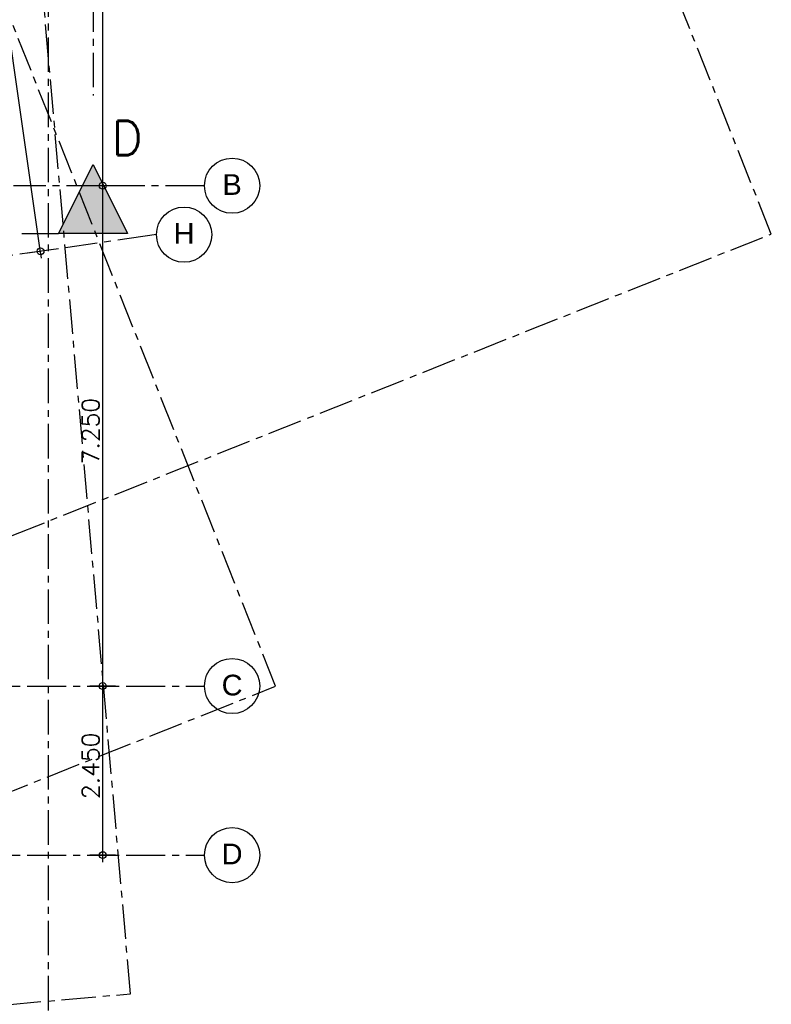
# Model space of a CAD drawing. Extents: x 1006 to 5197, y -24 to 263.
# Tile 103 of 124: x 1096 to 1107, y -2 to 12. Entities that reach past the tile are written whole.
import ezdxf

# ---------------------------------------------------------------- set-up
doc = ezdxf.new("R2010")
doc.units = 0
doc.header["$MEASUREMENT"] = 0
for name, pattern in [('B0302', [1.251, 0.626, -0.3125, 0, -0.3125]), ('B0304', [0.6, 0.5, -0.05, 0, -0.05]), ('B0805', [1.366667, 0.566667, -0.1, 0.033333, -0.1, 0.466667, -0.1])]:
    doc.linetypes.add(name, pattern=pattern)
doc.layers.add('A Lijn doorsnede', color=7, linetype='Continuous')
doc.layers.add('A Stramien', color=7, linetype='Continuous')
doc.styles.add('GENERATED_STYLE_5', font='Arial')
doc.styles.get("Standard").update_dxf_attribs({"font": 'txt', "bigfont": 'BIGFONT.SHX'})
doc.dimstyles.new('GENERATED_STYLE__1', dxfattribs={"dimtxt": 0.25, "dimasz": 0.19, "dimexe": 0.18, "dimexo": 0, "dimgap": 0.09, "dimtad": 1, "dimdec": 0, "dimlfac": 1000, "dimzin": 0, "dimdsep": 46, "dimtxsty": 'Standard', "dimblk": 'ARROWHEAD_7', "dimblk1": 'ARROWHEAD_7', "dimblk2": 'ARROWHEAD_7', "dimcen": 0.09, "dimclrd": 7, "dimclre": 7, "dimclrt": 7, "dimadec": 1, "dimazin": 0, "dimtfac": 1, "dimtdec": 4, "dimtmove": 0, "dimatfit": 3, "dimfxl": 0, "dimtolj": 1, "dimtzin": 0, "dimarcsym": 0})

# ---------------------------------------------------------------- blocks, each defined once
blk = doc.blocks.new('*D418', base_point=(988.214, 0))
at = {"layer": 'A Stramien', "linetype": 'Continuous'}
for p, q in [((1094.471, 21.598), (1094.1, 21.545)), ((1094.292, 21.522), (1094.271, 21.671)), ((1096.077, 9.05), (1094.292, 21.522)), ((1096.27, 9.027), (1095.899, 8.974)), ((1096.099, 8.901), (1096.077, 9.05))]:
    blk.add_line(p, q, dxfattribs=at)
for centre in [(1094.285, 21.572), (1096.085, 9)]:
    blk.add_circle(centre, 0.05, dxfattribs=at)
at = {"layer": 'A Stramien', "insert": (1095.41, 15.828), "char_height": 0.25, "attachment_point": 1, "rotation": 278.145}
blk.add_mtext('{12.700}', dxfattribs=at)
blk = doc.blocks.new('ARROWHEAD_7')
at = {"color": 0, "linetype": 'Continuous', "lineweight": 0}
for p, q in [((0, 0), (-1, 0)), ((-0.25, 0), (0.25, 0)), ((0, -0.25), (0, 0.25))]:
    blk.add_line(p, q, dxfattribs=at)
blk.add_circle((0, 0), 0.25, dxfattribs=at)
blk = doc.blocks.new('*D419', base_point=(988.214, 0))
at = {"layer": 'A Stramien', "linetype": 'Continuous'}
for p, q in [((1096.986, 0.3), (1096.986, 2.75)), ((1096.986, 0.15), (1096.986, 0.3)), ((1097.173, 0.25), (1096.798, 0.25))]:
    blk.add_line(p, q, dxfattribs=at)
blk.add_circle((1096.986, 0.25), 0.05, dxfattribs=at)
at = {"layer": 'A Stramien', "insert": (1096.686, 1.062), "char_height": 0.25, "attachment_point": 1, "rotation": 90}
blk.add_mtext('{2.450}', dxfattribs=at)
blk = doc.blocks.new('*D420', base_point=(988.214, 0))
at = {"layer": 'A Stramien', "linetype": 'Continuous'}
for p, q in [((1096.986, 2.75), (1096.986, 10)), ((1097.173, 9.95), (1096.798, 9.95)), ((1096.986, 0.3), (1096.986, 2.75)), ((1097.173, 2.7), (1096.798, 2.7))]:
    blk.add_line(p, q, dxfattribs=at)
for centre in [(1096.986, 9.95), (1096.986, 2.7)]:
    blk.add_circle(centre, 0.05, dxfattribs=at)
at = {"layer": 'A Stramien', "insert": (1096.686, 5.912), "char_height": 0.25, "attachment_point": 1, "rotation": 90}
blk.add_mtext('{7.250}', dxfattribs=at)
blk = doc.blocks.new('*D421', base_point=(988.214, 0))
at = {"layer": 'A Stramien', "linetype": 'Continuous'}
for p, q in [((1096.986, 34.579), (1096.986, 34.729)), ((1097.173, 34.629), (1096.798, 34.629)), ((1096.986, 10), (1096.986, 34.579)), ((1096.986, 2.75), (1096.986, 10)), ((1097.173, 9.95), (1096.798, 9.95))]:
    blk.add_line(p, q, dxfattribs=at)
for centre in [(1096.986, 34.629), (1096.986, 9.95)]:
    blk.add_circle(centre, 0.05, dxfattribs=at)
at = {"layer": 'A Stramien', "insert": (1096.686, 23.355), "char_height": 0.25, "attachment_point": 1, "rotation": 90}
blk.add_mtext('{24.679}', dxfattribs=at)
blk = doc.blocks.new('CUTPLANE_2_2', base_point=(1007.498, 9.258))
at = {"layer": 'A Lijn doorsnede', "linetype": 'Continuous'}
blk.add_hatch(color=256, dxfattribs=at).paths.add_polyline_path([(1097.345, 9.258), (1096.345, 9.258), (1096.845, 10.258)], flags=0)
at = {"layer": 'A Lijn doorsnede', "linetype": 'B0304'}
blk.add_line((1096.845, 39.078), (1096.845, 11.258), dxfattribs=at)
at = {"layer": 'A Lijn doorsnede', "linetype": 'Continuous'}
for p, q in [((1096.345, 9.258), (1096.845, 10.258)), ((1096.845, 10.258), (1097.345, 9.258)), ((1097.345, 9.258), (1096.345, 9.258))]:
    blk.add_line(p, q, dxfattribs=at)
at = {"layer": 'A Lijn doorsnede', "linetype": 'B0302'}
blk.add_line((1007.998, 9.258), (1096.345, 9.258), dxfattribs=at)
at = {"layer": 'A Lijn doorsnede', "linetype": 'Continuous', "insert": (1097.114, 10.392), "char_height": 0.5, "attachment_point": 7}
blk.add_mtext('{D}', dxfattribs=at)
blk = doc.blocks.new('CUTPLANE_3_2', base_point=(1076.864, -3.556))
at = {"layer": 'A Lijn doorsnede', "linetype": 'B0304'}
for p, q in [((1097.388, -1.76), (1093.65, 40.96)), ((1078.857, -3.382), (1097.388, -1.76))]:
    blk.add_line(p, q, dxfattribs=at)
blk = doc.blocks.new('CUTPLANE_4_2', base_point=(1071.273, -8.512))
at = {"layer": 'A Lijn doorsnede', "linetype": 'B0304'}
for p, q in [((1099.491, 2.697), (1083.995, 41.706)), ((1073.132, -7.774), (1099.491, 2.697))]:
    blk.add_line(p, q, dxfattribs=at)
blk = doc.blocks.new('CUTPLANE_1_2', base_point=(1009.75, 6.66))
at = {"layer": 'A Lijn doorsnede', "linetype": 'B0304'}
for p, q in [((1106.672, 9.25), (1096.209, 35.588)), ((1022.071, -24.357), (1106.672, 9.25))]:
    blk.add_line(p, q, dxfattribs=at)
blk = doc.blocks.new('CUTPLANE_6_2', base_point=(1021.119, -3.601))
at = {"layer": 'A Lijn doorsnede', "linetype": 'B0304'}
blk.add_line((1096.201, -3.601), (1096.201, 39.695), dxfattribs=at)

msp = doc.modelspace()

# ---------------------------------------------------------------- linework, layer by layer
at = {"layer": 'A Stramien', "linetype": 'B0805', "flags": 128}
for points in [[(1098.4604, 9.95), (1007.0252, 9.95)], [(1097.7649, 9.2408), (1075.3692, 6.0354)], [(1007.0252, 2.7), (1098.4604, 2.7)], [(1007.0252, 0.25), (1098.4604, 0.25)]]:
    msp.add_lwpolyline(points, dxfattribs=at)
at = {"layer": 'A Stramien', "linetype": 'Continuous'}
for centre in [(1098.8604, 9.95), (1098.1649, 9.2408), (1098.8604, 2.7), (1098.8604, 0.25)]:
    msp.add_circle(centre, 0.4, dxfattribs=at)

# ---------------------------------------------------------------- block references
at = {"layer": 'A Lijn doorsnede'}
for name, p in [('CUTPLANE_4_2', (1071.2734, -8.512)), ('CUTPLANE_3_2', (1076.8644, -3.5558)), ('CUTPLANE_6_2', (1021.1191, -3.6007)), ('CUTPLANE_2_2', (1007.4983, 9.2575)), ('CUTPLANE_1_2', (1009.7498, 6.6602))]:
    msp.add_blockref(name, p, dxfattribs=at)

# ---------------------------------------------------------------- texts
at = {"layer": 'A Stramien', "linetype": 'Continuous', "char_height": 0.3, "attachment_point": 5, "style": 'GENERATED_STYLE_5'}
for s, insert in [('{B}', (1098.8604, 9.9671)), ('{H}', (1098.1649, 9.2579)), ('{C}', (1098.8604, 2.712)), ('{D}', (1098.8604, 0.2671))]:
    msp.add_mtext(s, dxfattribs=dict(at, insert=insert))

# ---------------------------------------------------------------- dimensions: what is measured, and where the dimension line sits
at = {"layer": 'A Stramien', "linetype": 'Continuous'}
for base, p1, p2, angle, picture, middle in [((1096.9859, 2.7), (1098.4604, 9.95), (1098.4604, 34.6289), 90, '*D421', (1096.8109, 23.9348)), ((1094.2852, 21.5719), (1095.9988, 8.988), (1094.1995, 21.5596), 98.14501, '*D418', (1095.3687, 15.2367)), ((1096.9859, 2.7), (1098.4604, 2.7), (1098.4604, 9.95), 90, '*D420', (1096.8109, 6.3863)), ((1096.9859, 2.7), (1098.4604, 0.25), (1098.4604, 2.7), 90, '*D419', (1096.8109, 1.5363))]:
    dim = msp.add_linear_dim(base=base, p1=p1, p2=p2, angle=angle, dimstyle='GENERATED_STYLE__1', dxfattribs=at)
    dim.commit()
    dim.dimension.update_dxf_attribs({"geometry": picture, "text_midpoint": middle})

doc.saveas('drawing.dxf')
